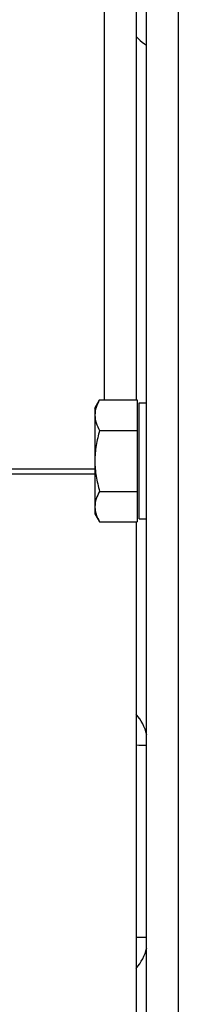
# Model space of a CAD drawing. Extents: x -1509 to 1181, y 8 to 1681.
# Tile 15 of 74: x -521 to -506, y 319 to 412. Entities that reach past the tile are written whole.
import ezdxf

# ---------------------------------------------------------------- set-up
doc = ezdxf.new("R2010")
doc.units = 0
doc.header["$LTSCALE"] = 65.395
doc.layers.get('0').update_dxf_attribs({"linetype": 'CONTINUOUS'})

msp = doc.modelspace()

# ---------------------------------------------------------------- linework, layer by layer
at = {"color": 9, "linetype": 'CONTINUOUS'}
for p, q in [((-512.572, 375.966), (-512.572, 500.172)), ((-505.572, 413.192), (-505.572, 255.192)), ((-713.918, 369.451), (-513.472, 369.451)), ((-513.472, 368.93), (-711.572, 368.93))]:
    msp.add_line(p, q, dxfattribs=at)
at = {"color": 6, "linetype": 'CONTINUOUS'}
for p, q in [((-509.572, 499.651), (-509.572, 375.966)), ((-508.572, 252.192), (-508.572, 416.192)), ((-513.472, 375.192), (-513.025, 375.966)), ((-513.025, 375.966), (-509.472, 375.966)), ((-509.272, 375.692), (-508.572, 375.692)), ((-513.472, 375.192), (-513.472, 365.192)), ((-513.025, 373.079), (-509.472, 373.079)), ((-513.025, 367.305), (-509.472, 367.305)), ((-513.472, 365.192), (-513.025, 364.419)), ((-513.025, 364.419), (-509.472, 364.419)), ((-509.272, 364.692), (-508.572, 364.692))]:
    msp.add_line(p, q, dxfattribs=at)
at = {"color": 2, "linetype": 'CONTINUOUS'}
for p, q in [((-509.472, 375.966), (-509.472, 364.419)), ((-509.272, 364.692), (-509.272, 375.692)), ((-509.572, 364.419), (-509.572, 300.957))]:
    msp.add_line(p, q, dxfattribs=at)
for centre, radius, start, end in [((-512.854, 343.296), 4.395, 12.89273, 41.69107), ((-508.32, 396.498), 53.209, 268.65142, 269.7289), ((-508.32, 271.887), 53.209, 90.27109, 91.34856), ((-512.853, 325.088), 4.394, 318.32117, 347.11039)]:
    msp.add_arc(centre, radius, start, end, dxfattribs=at)
at = {"color": 9, "linetype": 'CONTINUOUS'}
msp.add_open_spline([(-509.572, 410.382), (-509.502, 410.301), (-509.205, 409.981), (-508.859, 409.703), (-508.572, 409.545)], degree=3, knots=[0, 0, 0, 0, 0.24707, 1, 1, 1, 1], dxfattribs=at)
at = {"color": 6, "linetype": 'CONTINUOUS'}
for points, knots in [([(-513.025, 375.966), (-513.156, 375.739), (-513.38, 375.279), (-513.472, 374.769), (-513.472, 374.522)], [0, 0, 0, 0, 0.514931, 1, 1, 1, 1]), ([(-513.472, 374.522), (-513.472, 374.276), (-513.38, 373.766), (-513.156, 373.306), (-513.025, 373.079)], [0, 0, 0, 0, 0.485069, 1, 1, 1, 1]), ([(-513.025, 373.079), (-513.161, 372.61), (-513.387, 371.658), (-513.472, 370.68), (-513.472, 370.192)], [0, 0, 0, 0, 0.500104, 1, 1, 1, 1]), ([(-513.472, 370.192), (-513.472, 369.704), (-513.387, 368.727), (-513.161, 367.775), (-513.025, 367.305)], [0, 0, 0, 0, 0.499896, 1, 1, 1, 1]), ([(-513.025, 367.305), (-513.156, 367.079), (-513.38, 366.618), (-513.472, 366.109), (-513.472, 365.862)], [0, 0, 0, 0, 0.514931, 1, 1, 1, 1]), ([(-513.472, 365.862), (-513.472, 365.79), (-513.457, 365.499), (-513.385, 365.213), (-513.308, 365.008)], [0, 0, 0, 0, 0.246413, 1, 1, 1, 1]), ([(-513.308, 365.008), (-513.289, 364.958), (-513.208, 364.755), (-513.108, 364.561), (-513.025, 364.419)], [0, 0, 0, 0, 0.244834, 1, 1, 1, 1])]:
    msp.add_open_spline(points, degree=3, knots=knots, dxfattribs=at)

doc.saveas('drawing.dxf')
